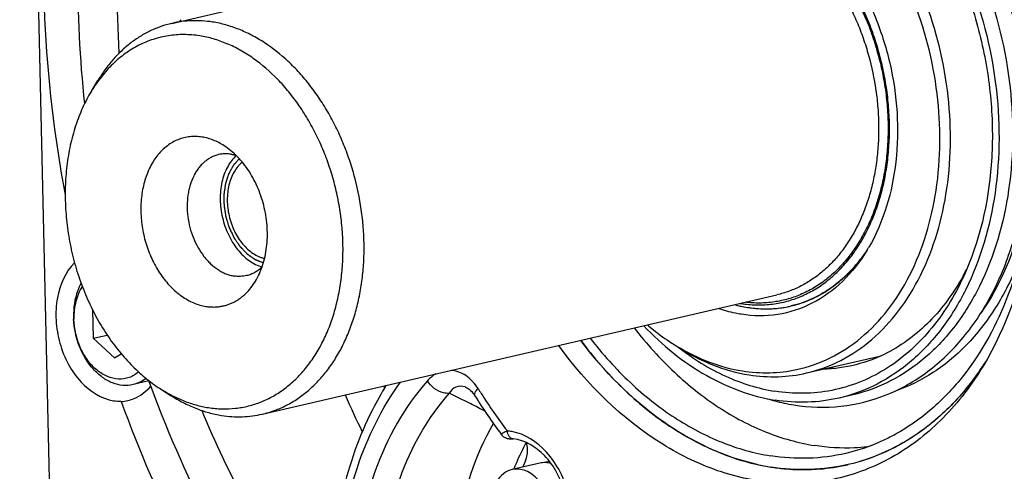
# Model space of a CAD drawing. Header units: millimetres. Extents: x -134 to 420, y 0 to 297.
# Tile 5 of 57: x 154 to 169, y 24 to 31. Entities that reach past the tile are written whole.
import ezdxf

# ---------------------------------------------------------------- set-up
doc = ezdxf.new("R2010")
doc.units = ezdxf.units.MM
doc.header["$LTSCALE"] = 23.1
doc.layers.add('COMPONENTS', color=7, linetype='CONTINUOUS')

msp = doc.modelspace()

# ---------------------------------------------------------------- linework, layer by layer
at = {"layer": 'COMPONENTS', "color": 7, "linetype": 'CONTINUOUS'}
for p, q in [((153.84737, 44.15601), (154.41842, 19.41036)), ((156.23845, 31.21994), (157.40743, 31.49077)), ((154.97346, 30.15482), (155.0743, 30.3214)), ((157.6604, 25.08251), (165.74717, 26.95609)), ((154.99257, 26.72015), (155.00286, 26.27388)), ((155.00286, 26.27388), (155.22221, 26.32469)), ((155.00286, 26.27388), (155.3386, 25.96697)), ((155.3386, 25.96697), (155.44181, 26.03154)), ((166.21423, 25.72858), (167.38748, 26.0004)), ((155.87722, 25.60325), (155.62848, 25.54562)), ((156.05589, 25.48281), (156.21972, 25.37755)), ((160.84982, 25.50883), (160.84972, 25.50887)), ((166.93866, 25.38446), (166.72451, 25.33484)), ((162.02024, 24.31263), (161.58531, 24.21187)), ((161.79571, 24.35016), (161.75214, 24.25516)), ((162.17065, 24.33824), (162.09766, 24.32133)), ((166.58513, 24.23868), (166.57563, 24.23742))]:
    msp.add_line(p, q, dxfattribs=at)
for points in [[(160.84972, 25.50887), (160.85741, 25.50581), (160.87469, 25.49743), (160.89307, 25.4863), (160.9122, 25.47228), (160.93158, 25.45545)], [(160.93158, 25.45545), (160.95089, 25.43591), (160.96974, 25.41386), (160.9877, 25.38976), (161.00054, 25.3704)], [(161.4189, 24.75966), (161.42876, 24.74773), (161.43936, 24.73723), (161.45055, 24.72813), (161.46224, 24.7203), (161.47416, 24.71379), (161.48571, 24.7087), (161.49679, 24.70479), (161.50735, 24.70187), (161.51679, 24.69985), (161.52478, 24.6985), (161.53185, 24.69754), (161.53864, 24.69677), (161.54515, 24.69613), (161.55144, 24.69558), (161.55812, 24.69504), (161.60195, 24.69182)]]:
    msp.add_lwpolyline(points, dxfattribs=at)
for centre, radius, start, end in [((161.54247, 28.73816), 5.75705, 153.830962, 154.149255), ((164.99942, 29.08331), 2.59095, 326.671823, 327.68579), ((164.80868, 29.08607), 2.75555, 328.80848, 329.757115), ((165.01991, 29.07), 2.56652, 326.318135, 327.039131), ((165.3788, 29.07454), 3.76451, 331.060402, 333.275474), ((165.59881, 28.72895), 1.99488, 254.997151, 260.974069), ((165.60594, 28.75713), 2.02394, 255.046889, 257.591773), ((165.47495, 28.67482), 1.87775, 260.625383, 261.021876), ((165.59148, 28.69073), 1.95598, 257.587432, 261.010493), ((165.57977, 28.46715), 1.73111, 279.292386, 283.043417), ((165.57983, 28.46676), 1.73071, 283.044732, 286.91071), ((165.58144, 28.62811), 1.89257, 261.014515, 264.522361), ((165.57668, 28.57882), 1.84304, 264.523348, 268.106896), ((165.57513, 28.53285), 1.79704, 268.108077, 271.771086), ((165.57604, 28.49891), 1.76309, 271.775393, 275.505988), ((165.57787, 28.47921), 1.74332, 275.508232, 279.289968), ((155.98375, 26.63819), 1.29035, 181.324155, 182.789768), ((165.93598, 29.06083), 3.40275, 237.280242, 238.924267), ((167.05628, 28.43537), 2.66351, 259.824274, 261.593648), ((165.22221, 28.33548), 4.51456, 325.304771, 326.40663), ((155.42671, 25.94241), 0.65794, 260.966021, 271.407226), ((155.40669, 25.90088), 0.62114, 273.353902, 283.069133), ((169.21932, 30.55163), 9.71563, 212.228091, 216.594652), ((166.52416, 28.38103), 3.19515, 253.101912, 255.354024), ((166.49413, 28.26407), 3.07439, 255.34432, 260.97785), ((166.0898, 27.52527), 3.15022, 298.385096, 299.02975), ((162.24338, 24.02435), 0.32221, 102.519192, 103.044042), ((162.11687, 23.95317), 0.36482, 77.616925, 81.011234), ((162.45158, 23.93443), 0.76947, 155.366004, 155.771211), ((166.19525, 27.68965), 3.48079, 257.425948, 261.00904), ((166.17659, 27.57372), 3.36337, 261.014327, 264.677902), ((166.1713, 27.52213), 3.31151, 264.686319, 265.262493), ((166.16785, 27.47595), 3.26521, 265.255871, 268.826771), ((166.16647, 27.4288), 3.21804, 268.834205, 269.518068), ((166.16645, 27.38546), 3.1747, 269.511809, 273.180319), ((166.16828, 27.34523), 3.13443, 273.187687, 273.70732), ((166.16968, 27.32584), 3.11499, 273.70467, 277.4881), ((166.17296, 27.30009), 3.08902, 277.66784, 281.53589), ((166.17472, 27.29082), 3.07959, 281.538216, 282.5265), ((166.17502, 27.28947), 3.07821, 282.526556, 283.043382)]:
    msp.add_arc(centre, radius, start, end, dxfattribs=at)
at = {"layer": 'COMPONENTS', "color": 9, "linetype": 'CONTINUOUS'}
for centre, radius, start, end in [((156.99048, 31.25423), 0.61538, 177.866283, 180.244374), ((173.80363, 31.9195), 16.21729, 203.765802, 206.027075), ((173.90436, 31.96638), 15.7204, 204.19424, 204.339666), ((156.26588, 16.06069), 10.30277, 63.045513, 65.153829), ((169.23615, 30.64809), 9.67904, 212.250017, 212.788485), ((168.95022, 30.45934), 9.33645, 212.764964, 217.174871), ((155.66129, 14.87021), 11.63797, 61.812418, 63.048989), ((161.45804, 24.10361), 0.71614, 79.982122, 85.760373), ((165.07253, 22.84912), 3.72199, 151.280074, 151.945329), ((165.25148, 22.75693), 3.92328, 151.986218, 157.19561), ((165.44851, 22.67114), 4.13815, 157.157973, 158.05413)]:
    msp.add_arc(centre, radius, start, end, dxfattribs=at)
at = {"layer": 'COMPONENTS', "color": 7, "linetype": 'CONTINUOUS'}
for points, knots in [([(162.55943, 42.30559), (162.02655, 42.25083), (160.96179, 42.00529), (159.48676, 41.24185), (158.18417, 40.11509), (157.09471, 38.6679), (156.24809, 36.94851), (155.45855, 34.3163), (155.32073, 32.18056), (155.40737, 30.75206)], [0, 0, 0, 0, 0.10751211, 0.21661892, 0.3301891, 0.45025837, 0.57780221, 0.7127713, 1, 1, 1, 1]), ([(154.58056, 35.85222), (154.45998, 35.27022), (154.09262, 32.84438), (154.22136, 30.35102), (154.56105, 28.5259)], [0, 0, 0, 0, 0.24251271, 1, 1, 1, 1]), ([(165.38377, 35.84354), (165.64917, 35.80161), (166.18666, 35.64797), (166.94554, 35.24019), (167.65441, 34.66522), (168.51937, 33.68321), (169.34047, 32.16218), (169.66713, 30.79886), (169.74069, 30.09869)], [0, 0, 0, 0, 0.10491471, 0.21607012, 0.33428586, 0.45939393, 0.72510026, 1, 1, 1, 1]), ([(155.17493, 35.55999), (155.07067, 35.11734), (154.72639, 33.27176), (154.7129, 31.36918), (154.86544, 29.95633)], [0, 0, 0, 0, 0.24243288, 1, 1, 1, 1]), ([(166.74169, 35.52422), (167.58992, 34.97922), (168.65157, 33.72451), (169.48856, 31.76659), (169.72482, 30.66323), (169.78729, 30.10342)], [0, 0, 0, 0, 0.47414791, 0.73509894, 1, 1, 1, 1]), ([(166.01201, 25.22771), (166.25644, 25.18909), (166.75459, 25.17359), (167.48143, 25.35434), (168.14257, 25.73013), (168.70901, 26.2799), (169.16169, 26.97719), (169.60588, 28.09072), (169.79372, 29.6863), (169.468, 31.61296), (168.76654, 33.09253), (167.98176, 34.06143), (167.32196, 34.63379), (166.60371, 35.04091), (166.08925, 35.19279), (165.83478, 35.233)], [0, 0, 0, 0, 0.05352936, 0.10633417, 0.16004616, 0.21610303, 0.27547821, 0.33855149, 0.47409381, 0.6166849, 0.75646109, 0.8226586, 0.88530789, 0.94427051, 1, 1, 1, 1]), ([(165.49524, 35.01159), (165.71623, 34.97668), (166.16363, 34.85003), (166.79673, 34.5151), (167.38991, 34.04305), (168.11741, 33.23615), (168.81795, 31.98108), (169.25474, 30.29534), (169.25917, 28.59058), (168.88286, 27.27535), (168.35971, 26.41747), (167.88733, 25.90785), (167.33874, 25.53334), (166.93084, 25.38265), (166.72457, 25.33486)], [0, 0, 0, 0, 0.05416395, 0.11147183, 0.17234617, 0.23672658, 0.3735305, 0.51550677, 0.6540741, 0.78180253, 0.84059464, 0.89600183, 0.94874127, 1, 1, 1, 1]), ([(165.70939, 35.06121), (165.93039, 35.02629), (166.37779, 34.89964), (167.01089, 34.56471), (167.60407, 34.09266), (168.33157, 33.28575), (169.03211, 32.03067), (169.4689, 30.34492), (169.47331, 28.64015), (169.09699, 27.32492), (168.57383, 26.46704), (168.10144, 25.95743), (167.55284, 25.58293), (167.14493, 25.43225), (166.93866, 25.38446)], [0, 0, 0, 0, 0.05416402, 0.11147199, 0.17234645, 0.236727, 0.3735312, 0.51550763, 0.65407491, 0.78180305, 0.84059496, 0.89600197, 0.94874128, 1, 1, 1, 1]), ([(166.21409, 25.72855), (166.39958, 25.77152), (166.7664, 25.90699), (167.25975, 26.24374), (167.68457, 26.70198), (168.15504, 27.47342), (168.49349, 28.65614), (168.48953, 30.18915), (168.09677, 31.70509), (167.4668, 32.83373), (166.8126, 33.55936), (166.27918, 33.98384), (165.70987, 34.28504), (165.30755, 34.39893), (165.10882, 34.43032)], [0, 0, 0, 0, 0.05125909, 0.10399804, 0.15940464, 0.21819624, 0.34592403, 0.4844917, 0.62646898, 0.76327404, 0.82765504, 0.88853003, 0.94583612, 1, 1, 1, 1]), ([(166.054, 25.78071), (166.23722, 25.81976), (166.60015, 25.94674), (167.08994, 26.27031), (167.51278, 26.71499), (167.98264, 27.46779), (168.32392, 28.6281), (168.32772, 30.13633), (167.94668, 31.63074), (167.32928, 32.74477), (166.68626, 33.46151), (166.16139, 33.88089), (165.60085, 34.17842), (165.20454, 34.29084), (165.0088, 34.32177)], [0, 0, 0, 0, 0.05125226, 0.10390016, 0.15916821, 0.2178114, 0.34531313, 0.48383895, 0.62594256, 0.76295689, 0.82744296, 0.88840848, 0.94578523, 1, 1, 1, 1]), ([(167.08983, 34.1222), (167.55431, 33.74303), (168.14957, 33.00678), (168.69386, 31.879), (168.9855, 30.93985), (169.13659, 29.96814), (169.14373, 28.71591), (168.93293, 27.79288), (168.68252, 27.24807)], [0, 0, 0, 0, 0.2397793, 0.36855813, 0.49999889, 0.6314398, 0.76021909, 1, 1, 1, 1]), ([(165.18192, 26.82008), (165.22109, 26.81389), (165.29946, 26.80404), (165.4172, 26.79701), (165.53421, 26.79781), (165.65019, 26.80644), (165.76487, 26.82288), (165.87797, 26.84709), (165.9892, 26.87901), (166.0983, 26.91857), (166.20501, 26.96566), (166.30905, 27.02017), (166.41019, 27.08198), (166.54163, 27.17445), (166.69764, 27.3081), (166.86806, 27.49368), (167.02137, 27.70368), (167.15612, 27.93604), (167.2711, 28.1885), (167.36524, 28.45865), (167.43766, 28.74389), (167.48772, 29.04152), (167.51493, 29.34868), (167.51905, 29.66244), (167.50006, 29.97981), (167.45813, 30.29776), (167.39367, 30.61324), (167.3073, 30.92324), (167.19984, 31.22479), (167.07231, 31.51501), (166.92594, 31.79114), (166.76211, 32.05051), (166.58233, 32.29069), (166.32781, 32.57763), (166.04514, 32.82334), (165.74018, 33.01612), (165.50872, 33.1299), (165.27325, 33.21394), (165.11298, 33.25001), (165.03324, 33.26261)], [0, 0, 0, 0, 0.01334929, 0.02656638, 0.03967672, 0.05270744, 0.06568691, 0.07864437, 0.09160939, 0.10461143, 0.11767935, 0.13084093, 0.1441225, 0.15754851, 0.18490789, 0.21308206, 0.24217772, 0.27225811, 0.30334445, 0.33541914, 0.36842982, 0.40229393, 0.43690337, 0.47212902, 0.50782533, 0.54383461, 0.57999137, 0.61612646, 0.6520713, 0.68766197, 0.72274348, 0.75717406, 0.79082952, 0.82360784, 0.88619453, 0.91601974, 0.94487229, 0.97282646, 1, 1, 1, 1]), ([(165.94394, 33.063), (166.33647, 32.80221), (166.84429, 32.24257), (167.30012, 31.35896), (167.54108, 30.60716), (167.65592, 29.82604), (167.63596, 28.83177), (167.42665, 28.10545), (167.1892, 27.69819)], [0, 0, 0, 0, 0.23735471, 0.36697059, 0.4999437, 0.63292523, 0.76256543, 1, 1, 1, 1]), ([(156.87814, 31.24044), (156.82432, 31.24894), (156.71654, 31.26098), (156.55478, 31.26365), (156.39495, 31.25081), (156.29012, 31.23191), (156.23845, 31.21994)], [0, 0, 0, 0, 0.25391689, 0.50451409, 0.75283564, 1, 1, 1, 1]), ([(156.23845, 31.21994), (156.18034, 31.20648), (156.06517, 31.17297), (155.89829, 31.10369), (155.73807, 31.01579), (155.58558, 30.90986), (155.44175, 30.78659), (155.30749, 30.64679), (155.18362, 30.49137), (155.10947, 30.37949), (155.0743, 30.3214)], [0, 0, 0, 0, 0.11847533, 0.23765074, 0.35819684, 0.48072807, 0.60578125, 0.73380031, 0.86512747, 1, 1, 1, 1]), ([(157.6604, 25.08251), (157.72591, 25.09769), (157.85566, 25.13644), (158.04258, 25.21868), (158.22066, 25.32443), (158.38843, 25.45278), (158.54454, 25.60265), (158.6878, 25.7728), (158.81708, 25.96184), (158.93139, 26.16824), (159.02985, 26.39036), (159.11171, 26.62642), (159.17633, 26.87456), (159.22323, 27.13281), (159.25203, 27.39912), (159.26251, 27.67138), (159.25461, 27.94745), (159.21956, 28.31841), (159.14835, 28.68677), (159.04254, 29.04576), (158.94651, 29.30798), (158.8346, 29.56099), (158.7077, 29.80282), (158.5668, 30.03154), (158.41302, 30.24532), (158.24753, 30.44251), (158.01655, 30.67763), (157.7645, 30.87821), (157.49605, 31.03572), (157.29311, 31.12919), (157.08732, 31.19889), (156.94766, 31.22945), (156.87814, 31.24044)], [0, 0, 0, 0, 0.02552729, 0.05124574, 0.07733632, 0.1039609, 0.13125543, 0.15932562, 0.18824507, 0.21805523, 0.24876682, 0.28036218, 0.31279802, 0.34600856, 0.37990863, 0.41439681, 0.44935847, 0.48466874, 0.55576551, 0.5913137, 0.62666646, 0.66169074, 0.69626038, 0.73025894, 0.76358276, 0.79614393, 0.82787344, 0.88861612, 0.91767216, 0.94587042, 0.97327943, 1, 1, 1, 1]), ([(156.6781, 31.02332), (156.63673, 31.02986), (156.55392, 31.03982), (156.42956, 31.0452), (156.3062, 31.04092), (156.18429, 31.02698), (156.06421, 31.00342), (155.94637, 30.97033), (155.83117, 30.92782), (155.71898, 30.87603), (155.61018, 30.81513), (155.50513, 30.74534), (155.40418, 30.66688), (155.27437, 30.55009), (155.12402, 30.383), (155.02117, 30.23363), (154.97346, 30.15482)], [0, 0, 0, 0, 0.06172536, 0.12275934, 0.183265, 0.24341671, 0.3033966, 0.3633906, 0.42358434, 0.48415899, 0.54528745, 0.6071308, 0.66983544, 0.7335308, 0.86424349, 1, 1, 1, 1]), ([(156.81284, 25.18462), (156.88345, 25.17346), (157.02513, 25.16018), (157.23719, 25.16863), (157.44459, 25.2056), (157.64517, 25.27074), (157.83693, 25.36336), (158.01795, 25.4825), (158.18649, 25.62689), (158.34095, 25.79509), (158.47989, 25.98541), (158.60201, 26.19598), (158.70622, 26.42479), (158.79153, 26.66961), (158.85717, 26.92813), (158.90253, 27.19786), (158.92719, 27.47623), (158.93093, 27.76058), (158.91372, 28.04821), (158.87572, 28.33635), (158.8173, 28.62227), (158.73902, 28.90321), (158.64163, 29.1765), (158.52606, 29.43952), (158.3934, 29.68977), (158.24493, 29.92483), (158.082, 30.1425), (157.85133, 30.40255), (157.59516, 30.62523), (157.31878, 30.79994), (157.10902, 30.90306), (156.89561, 30.97922), (156.75036, 31.01191), (156.6781, 31.02332)], [0, 0, 0, 0, 0.02655459, 0.05268311, 0.07860713, 0.10456135, 0.13077847, 0.1574745, 0.18483628, 0.21301292, 0.24211114, 0.27219418, 0.30328325, 0.33536075, 0.36837433, 0.40224142, 0.4368539, 0.47208264, 0.50778208, 0.54379453, 0.57995446, 0.61609274, 0.65204073, 0.68763453, 0.72271912, 0.75715272, 0.79081115, 0.82359235, 0.88618453, 0.91601237, 0.94486745, 0.97282407, 1, 1, 1, 1]), ([(154.97346, 30.15482), (154.92273, 30.07104), (154.8299, 29.89359), (154.71968, 29.60846), (154.63713, 29.30296), (154.58333, 28.98128), (154.55897, 28.64775), (154.56436, 28.30689), (154.59942, 27.9633), (154.66366, 27.62165), (154.75621, 27.28655), (154.87582, 26.96256), (155.02088, 26.65405), (155.18943, 26.36521), (155.37921, 26.09997), (155.5877, 25.8619), (155.81208, 25.65429), (155.97349, 25.53575), (156.05589, 25.48281)], [0, 0, 0, 0, 0.05626628, 0.11473303, 0.17529654, 0.2377546, 0.30182371, 0.36715625, 0.43335715, 0.5, 0.56664285, 0.63284374, 0.69817629, 0.7622454, 0.82470346, 0.88526697, 0.94373372, 1, 1, 1, 1]), ([(169.74069, 30.09869), (169.79966, 29.53731), (169.79885, 28.43309), (169.4302, 26.8866), (168.81536, 25.79038), (168.16943, 25.1284), (167.80653, 24.87519), (167.61848, 24.77083)], [0, 0, 0, 0, 0.28028611, 0.54292837, 0.78194661, 0.89321075, 1, 1, 1, 1]), ([(169.75496, 29.94659), (169.79062, 29.34868), (169.70797, 28.19529), (169.26231, 27.11438), (168.95409, 26.67045)], [0, 0, 0, 0, 0.52568723, 1, 1, 1, 1]), ([(156.71478, 29.43385), (156.68261, 29.43894), (156.61807, 29.44499), (156.52147, 29.44114), (156.42699, 29.4243), (156.33562, 29.39462), (156.24827, 29.35243), (156.1658, 29.29816), (156.08902, 29.23238), (156.01866, 29.15576), (155.95537, 29.06906), (155.89974, 28.97314), (155.85227, 28.86891), (155.81341, 28.75738), (155.78351, 28.63961), (155.76284, 28.51674), (155.75161, 28.38993), (155.74932, 28.21628), (155.7663, 28.04095), (155.80167, 27.86787), (155.84903, 27.69789), (155.91371, 27.53448), (155.99477, 27.38158), (156.06241, 27.27449), (156.13662, 27.17534), (156.24171, 27.05688), (156.3584, 26.95544), (156.48431, 26.87585), (156.57986, 26.82887), (156.67708, 26.79418), (156.74324, 26.77929), (156.77616, 26.77409)], [0, 0, 0, 0, 0.02655703, 0.05268796, 0.07861437, 0.10457097, 0.1307905, 0.15748898, 0.18485328, 0.21303252, 0.24213342, 0.27221922, 0.30331115, 0.3353916, 0.36840822, 0.40227843, 0.43689409, 0.47212607, 0.54379872, 0.57996198, 0.61610358, 0.68760579, 0.72269361, 0.75713038, 0.7907919, 0.82357612, 0.88617406, 0.91600464, 0.94486238, 0.97282157, 1, 1, 1, 1]), ([(157.0596, 29.29802), (157.03233, 29.31554), (156.97696, 29.34767), (156.89082, 29.38695), (156.8035, 29.41628), (156.74427, 29.4292), (156.71478, 29.43385)], [0, 0, 0, 0, 0.2606855, 0.51379552, 0.75993845, 1, 1, 1, 1]), ([(157.55269, 27.16972), (157.5758, 27.20789), (157.61809, 27.28872), (157.6683, 27.41861), (157.70591, 27.55778), (157.73041, 27.70432), (157.74151, 27.85626), (157.73905, 28.01153), (157.72308, 28.16805), (157.69382, 28.32369), (157.65166, 28.47634), (157.59717, 28.62393), (157.53109, 28.76447), (157.45431, 28.89604), (157.36786, 29.01688), (157.27288, 29.12532), (157.17067, 29.2199), (157.09714, 29.2739), (157.0596, 29.29802)], [0, 0, 0, 0, 0.05626628, 0.11473303, 0.17529654, 0.2377546, 0.30182371, 0.36715625, 0.43335715, 0.5, 0.56664285, 0.63284375, 0.69817629, 0.7622454, 0.82470346, 0.88526697, 0.94373372, 1, 1, 1, 1]), ([(156.9741, 29.15777), (156.95383, 29.15307), (156.91367, 29.14108), (156.85581, 29.11562), (156.80069, 29.08289), (156.74876, 29.04316), (156.70044, 28.99677), (156.6561, 28.94411), (156.61608, 28.88559), (156.56823, 28.79919), (156.53119, 28.70407), (156.50489, 28.60309), (156.48535, 28.4955), (156.47537, 28.35529), (156.48609, 28.18418), (156.51902, 28.01384), (156.57313, 27.84959), (156.64675, 27.69653), (156.72334, 27.58097), (156.79237, 27.49872), (156.86387, 27.42594), (156.94188, 27.36386), (157.02497, 27.31511), (157.08779, 27.28618), (157.15149, 27.2646), (157.19471, 27.25514), (157.21623, 27.25174)], [0, 0, 0, 0, 0.02553374, 0.05125868, 0.07735586, 0.10398716, 0.13128858, 0.15936586, 0.18829262, 0.21811031, 0.28037854, 0.31282258, 0.34604151, 0.4144059, 0.48465765, 0.55577238, 0.62665433, 0.69622679, 0.76352304, 0.79609244, 0.82782996, 0.88858798, 0.91765137, 0.94585675, 0.97327268, 1, 1, 1, 1]), ([(157.1721, 29.16411), (157.15544, 29.16674), (157.12209, 29.17047), (157.07202, 29.1713), (157.02255, 29.16732), (156.9901, 29.16147), (156.9741, 29.15777)], [0, 0, 0, 0, 0.25391688, 0.50451409, 0.75283564, 1, 1, 1, 1]), ([(157.24986, 29.14495), (157.22261, 29.11939), (157.17151, 29.06171), (157.10859, 28.96157), (157.05881, 28.84797), (157.02317, 28.72339), (157.00237, 28.59045), (156.99681, 28.45199), (157.00659, 28.31092), (157.0315, 28.17024), (157.07099, 28.03294), (157.12425, 27.90195), (157.19013, 27.78003), (157.26727, 27.66979), (157.35406, 27.57357), (157.44873, 27.49344), (157.54928, 27.43117), (157.62054, 27.40184), (157.65625, 27.39086)], [0, 0, 0, 0, 0.05384258, 0.11039, 0.16979863, 0.23197452, 0.29661249, 0.36324008, 0.43126145, 0.49999976, 0.56873809, 0.63675949, 0.70338713, 0.76802516, 0.83020112, 0.88960984, 0.94615735, 1, 1, 1, 1]), ([(157.1721, 29.16411), (157.17845, 29.16311), (157.20404, 29.15861), (157.22931, 29.15235), (157.24803, 29.14674)], [0, 0, 0, 0, 0.24746328, 1, 1, 1, 1]), ([(157.34551, 29.04064), (157.33311, 29.03042), (157.309, 29.00847), (157.264, 28.95914), (157.21443, 28.88757), (157.16761, 28.78989), (157.13365, 28.68157), (157.11326, 28.56514), (157.10689, 28.44328), (157.11465, 28.31878), (157.13635, 28.19453), (157.1715, 28.07339), (157.21928, 27.95817), (157.2786, 27.85152), (157.3481, 27.75592), (157.42624, 27.67358), (157.51125, 27.60644), (157.58724, 27.56396), (157.64936, 27.53945), (157.68065, 27.53034), (157.69629, 27.52661)], [0, 0, 0, 0, 0.02641444, 0.05345365, 0.10958386, 0.1687036, 0.23077269, 0.29549862, 0.36238847, 0.43080154, 0.50000017, 0.5691988, 0.63761184, 0.70450166, 0.76922754, 0.83129657, 0.89041625, 0.9465464, 0.97358559, 1, 1, 1, 1]), ([(169.82074, 28.65423), (169.80305, 28.3941), (169.68689, 27.4169), (169.36141, 26.45522), (168.9865, 25.83589)], [0, 0, 0, 0, 0.26478467, 1, 1, 1, 1]), ([(167.16589, 27.65897), (167.05734, 27.47967), (166.80589, 27.15487), (166.31903, 26.79866), (165.76215, 26.61651), (165.37464, 26.62038), (165.18584, 26.65021)], [0, 0, 0, 0, 0.26678559, 0.51612245, 0.75670314, 1, 1, 1, 1]), ([(167.16425, 27.65975), (167.02097, 27.44187), (166.75614, 27.14891), (166.32067, 26.88848), (166.08808, 26.80796), (165.97046, 26.78071)], [0, 0, 0, 0, 0.5166571, 0.76079089, 1, 1, 1, 1]), ([(166.08326, 26.81089), (166.13587, 26.82688), (166.24002, 26.86404), (166.39102, 26.93454), (166.5365, 27.01959), (166.67576, 27.11879), (166.80816, 27.23166), (166.93309, 27.35766), (167.04997, 27.49618), (167.12136, 27.59531), (167.15558, 27.64666)], [0, 0, 0, 0, 0.1189741, 0.23882652, 0.3600392, 0.48305343, 0.60825887, 0.73598569, 0.86649966, 1, 1, 1, 1]), ([(154.70938, 27.45962), (154.56398, 27.31524), (154.42771, 26.99525), (154.40608, 26.55173), (154.46597, 26.19446), (154.601, 25.86174), (154.84639, 25.50832), (155.13008, 25.32317), (155.3234, 25.29263)], [0, 0, 0, 0, 0.2345836, 0.36884516, 0.50785998, 0.64548974, 0.77593657, 1, 1, 1, 1]), ([(157.65541, 27.38846), (157.63798, 27.37233), (157.6016, 27.34244), (157.5424, 27.30519), (157.47987, 27.27647), (157.43626, 27.26319), (157.41423, 27.25809)], [0, 0, 0, 0, 0.2570953, 0.50823704, 0.75519756, 1, 1, 1, 1]), ([(169.56018, 27.51514), (169.46464, 27.26557), (169.23831, 26.79571), (168.78164, 26.18776), (168.23213, 25.72018), (167.81016, 25.5126), (167.59464, 25.43988)], [0, 0, 0, 0, 0.27200563, 0.52741725, 0.76848422, 1, 1, 1, 1]), ([(157.41423, 27.25809), (157.39824, 27.25438), (157.36579, 27.24853), (157.31632, 27.24456), (157.26625, 27.24538), (157.23289, 27.24911), (157.21623, 27.25174)], [0, 0, 0, 0, 0.24716436, 0.49548591, 0.74608312, 1, 1, 1, 1]), ([(168.68252, 27.24807), (168.54131, 26.94084), (168.19775, 26.37883), (167.47776, 25.74122), (166.61841, 25.40065), (166.01009, 25.39566), (165.71607, 25.44211)], [0, 0, 0, 0, 0.27200642, 0.52249029, 0.76054309, 1, 1, 1, 1]), ([(168.67324, 27.25294), (168.52947, 26.99301), (168.19019, 26.52194), (167.72401, 26.17013), (167.47868, 26.04439)], [0, 0, 0, 0, 0.51865016, 1, 1, 1, 1]), ([(154.81183, 27.13912), (154.79113, 27.10153), (154.71598, 26.93467), (154.69052, 26.74787), (154.69374, 26.60837)], [0, 0, 0, 0, 0.23520336, 1, 1, 1, 1]), ([(154.83135, 27.08694), (154.78473, 27.01615), (154.71558, 26.84809), (154.69797, 26.66874), (154.70012, 26.57557)], [0, 0, 0, 0, 0.47628993, 1, 1, 1, 1]), ([(156.77616, 26.77409), (156.79501, 26.77111), (156.83273, 26.76657), (156.88938, 26.76412), (156.94557, 26.76607), (157.00111, 26.77242), (157.05581, 26.78315), (157.10949, 26.79823), (157.16197, 26.81759), (157.21308, 26.84118), (157.26264, 26.86892), (157.31049, 26.90072), (157.35648, 26.93646), (157.41561, 26.98966), (157.4841, 27.06578), (157.53096, 27.13382), (157.55269, 27.16972)], [0, 0, 0, 0, 0.06172536, 0.12275934, 0.183265, 0.24341671, 0.3033966, 0.3633906, 0.42358434, 0.48415899, 0.54528745, 0.6071308, 0.66983544, 0.7335308, 0.86424349, 1, 1, 1, 1]), ([(165.28585, 26.75877), (165.34345, 26.74967), (165.4588, 26.73679), (165.63192, 26.73393), (165.80297, 26.74767), (165.91517, 26.7679), (165.97047, 26.78071)], [0, 0, 0, 0, 0.25391689, 0.50451409, 0.75283564, 1, 1, 1, 1]), ([(165.18584, 26.65021), (165.15551, 26.65501), (165.0329, 26.67733), (164.91239, 26.71098), (164.82374, 26.74193)], [0, 0, 0, 0, 0.24639032, 1, 1, 1, 1]), ([(155.62848, 25.54562), (155.57674, 25.53363), (155.46619, 25.52632), (155.30067, 25.56715), (155.14241, 25.65568), (154.946, 25.83478), (154.76368, 26.14372), (154.70205, 26.4291), (154.69492, 26.57539)], [0, 0, 0, 0, 0.10233278, 0.20930801, 0.32415547, 0.44807384, 0.71782098, 1, 1, 1, 1]), ([(155.71645, 25.74471), (155.67281, 25.70731), (155.57255, 25.64718), (155.39726, 25.62158), (155.21883, 25.66451), (155.05223, 25.76876), (154.90796, 25.92462), (154.7566, 26.18701), (154.7037, 26.42012), (154.70012, 26.57557)], [0, 0, 0, 0, 0.10672792, 0.21129192, 0.32086719, 0.44040971, 0.57119772, 0.71124463, 1, 1, 1, 1]), ([(163.65422, 26.47082), (163.94446, 26.16633), (164.57416, 25.65117), (165.34319, 25.36205), (165.71929, 25.30263)], [0, 0, 0, 0, 0.52488159, 1, 1, 1, 1]), ([(163.71122, 26.4836), (163.74228, 26.45737), (163.86608, 26.35603), (163.9963, 26.2625), (164.09669, 26.19801)], [0, 0, 0, 0, 0.25415516, 1, 1, 1, 1]), ([(163.50544, 26.43631), (163.69768, 26.18847), (164.10757, 25.7325), (164.80632, 25.17511), (165.5526, 24.77948), (166.0801, 24.62998), (166.34065, 24.58881)], [0, 0, 0, 0, 0.2720095, 0.5291831, 0.77125211, 1, 1, 1, 1]), ([(168.9865, 25.83589), (168.80929, 25.54314), (168.40403, 25.009), (167.63315, 24.39815), (166.75191, 24.03833), (165.80541, 23.95185), (164.84308, 24.14054), (163.5602, 24.75613), (162.76113, 25.55354), (162.31871, 26.16073)], [0, 0, 0, 0, 0.12712011, 0.24643514, 0.36115567, 0.47569146, 0.59450381, 0.72092832, 1, 1, 1, 1]), ([(162.66337, 26.24148), (162.86361, 25.97462), (163.29225, 25.48335), (164.0277, 24.88214), (164.81627, 24.45566), (165.37529, 24.29523), (165.65128, 24.25163)], [0, 0, 0, 0, 0.27248421, 0.5298886, 0.77179955, 1, 1, 1, 1]), ([(165.43748, 24.29234), (164.90932, 24.41003), (163.84346, 24.92144), (163.0279, 25.75586), (162.66393, 26.24079)], [0, 0, 0, 0, 0.47158369, 1, 1, 1, 1]), ([(162.81199, 26.27565), (163.00424, 26.02781), (163.41413, 25.57184), (164.11287, 25.01445), (164.85916, 24.61882), (165.38666, 24.46932), (165.6472, 24.42815)], [0, 0, 0, 0, 0.2720095, 0.5291831, 0.77125211, 1, 1, 1, 1]), ([(164.17868, 26.14533), (164.3549, 26.03214), (164.71854, 25.84183), (165.11457, 25.73053), (165.31029, 25.69961)], [0, 0, 0, 0, 0.51386133, 1, 1, 1, 1]), ([(164.17958, 26.14642), (164.34085, 26.04924), (164.67223, 25.88571), (165.02955, 25.78885), (165.20636, 25.76092)], [0, 0, 0, 0, 0.51263867, 1, 1, 1, 1]), ([(164.20282, 26.12978), (164.43115, 25.95226), (164.90972, 25.65386), (165.45011, 25.48413), (165.71607, 25.44211)], [0, 0, 0, 0, 0.51786903, 1, 1, 1, 1]), ([(167.47868, 26.04439), (167.32308, 25.96464), (166.99362, 25.83899), (166.64419, 25.79151), (166.46982, 25.78724)], [0, 0, 0, 0, 0.50060163, 1, 1, 1, 1]), ([(169.02706, 25.90559), (168.88682, 25.68615), (168.57648, 25.28017), (168.1929, 24.94111), (167.99084, 24.79823)], [0, 0, 0, 0, 0.51275063, 1, 1, 1, 1]), ([(165.20636, 25.76092), (165.3478, 25.73857), (165.63264, 25.71852), (165.91645, 25.7514), (166.054, 25.78071)], [0, 0, 0, 0, 0.5045109, 1, 1, 1, 1]), ([(165.31029, 25.69961), (165.46121, 25.67577), (165.76539, 25.65557), (166.06792, 25.69469), (166.21409, 25.72855)], [0, 0, 0, 0, 0.50454405, 1, 1, 1, 1]), ([(168.93405, 25.76574), (168.68084, 25.40003), (168.07917, 24.75801), (167.2748, 24.38452), (166.86974, 24.29068)], [0, 0, 0, 0, 0.5168625, 1, 1, 1, 1]), ([(155.83271, 25.64451), (155.8024, 25.62079), (155.73751, 25.57981), (155.66511, 25.55411), (155.62848, 25.54562)], [0, 0, 0, 0, 0.50585892, 1, 1, 1, 1]), ([(155.8725, 25.61111), (156.4071, 24.13715), (157.79361, 21.42747), (159.91652, 19.21269), (161.08956, 18.38277)], [0, 0, 0, 0, 0.52179343, 1, 1, 1, 1]), ([(159.60832, 25.5349), (159.53012, 25.41017), (159.22998, 24.87806), (159.02539, 24.29437), (158.91941, 23.84352)], [0, 0, 0, 0, 0.24119214, 1, 1, 1, 1]), ([(155.54714, 25.29583), (155.58117, 25.30374), (155.7181, 25.34787), (155.83702, 25.44028), (155.90735, 25.52276)], [0, 0, 0, 0, 0.24373041, 1, 1, 1, 1]), ([(156.05589, 25.48281), (156.11577, 25.44433), (156.23731, 25.37382), (156.4264, 25.28759), (156.61808, 25.22319), (156.7481, 25.19485), (156.81284, 25.18462)], [0, 0, 0, 0, 0.2606855, 0.51379552, 0.75993845, 1, 1, 1, 1]), ([(156.21972, 25.37755), (156.28308, 25.33684), (156.4117, 25.26222), (156.61179, 25.17097), (156.81462, 25.10282), (156.95221, 25.07283), (157.02071, 25.06201)], [0, 0, 0, 0, 0.2606855, 0.51379552, 0.75993845, 1, 1, 1, 1]), ([(155.44303, 25.2808), (155.72245, 24.50868), (156.95083, 21.65925), (158.90092, 19.07685), (160.69385, 17.66128)], [0, 0, 0, 0, 0.2644094, 1, 1, 1, 1]), ([(166.72457, 25.33486), (166.56199, 25.29719), (166.2255, 25.25365), (165.88716, 25.27611), (165.71929, 25.30263)], [0, 0, 0, 0, 0.49545766, 1, 1, 1, 1]), ([(156.70785, 25.13816), (157.11944, 24.14999), (158.10296, 22.30073), (160.05304, 19.98048), (162.3293, 18.32169), (164.04255, 17.72475), (164.88226, 17.59209)], [0, 0, 0, 0, 0.27759497, 0.53896686, 0.77954471, 1, 1, 1, 1]), ([(157.02071, 25.06201), (157.07453, 25.0535), (157.18231, 25.04147), (157.34407, 25.03879), (157.50389, 25.05164), (157.60873, 25.07054), (157.6604, 25.08251)], [0, 0, 0, 0, 0.25391689, 0.50451409, 0.75283564, 1, 1, 1, 1]), ([(167.99084, 24.79823), (167.82102, 24.67814), (167.46179, 24.47038), (167.06862, 24.33675), (166.8697, 24.29067)], [0, 0, 0, 0, 0.50461724, 1, 1, 1, 1]), ([(162.43169, 23.80658), (162.39995, 23.92615), (162.31109, 24.15186), (162.06983, 24.49969), (161.7865, 24.67823), (161.60194, 24.69182)], [0, 0, 0, 0, 0.29165862, 0.56370701, 1, 1, 1, 1]), ([(161.79571, 24.35016), (161.80524, 24.37095), (161.83635, 24.46356), (161.83089, 24.56762), (161.80728, 24.63825)], [0, 0, 0, 0, 0.23490578, 1, 1, 1, 1]), ([(167.5874, 24.7538), (167.52731, 24.72133), (167.28496, 24.60035), (167.0264, 24.51174), (166.82912, 24.46603)], [0, 0, 0, 0, 0.25219076, 1, 1, 1, 1]), ([(166.82912, 24.46603), (166.63797, 24.42175), (166.24235, 24.37056), (165.84456, 24.39697), (165.6472, 24.42815)], [0, 0, 0, 0, 0.49545948, 1, 1, 1, 1]), ([(167.16981, 24.56693), (167.10167, 24.55953), (166.82538, 24.53898), (166.5465, 24.55629), (166.34065, 24.58881)], [0, 0, 0, 0, 0.24748888, 1, 1, 1, 1]), ([(162.1958, 24.30857), (162.16699, 24.31627), (162.10805, 24.32516), (162.04865, 24.31921), (162.02024, 24.31263)], [0, 0, 0, 0, 0.50569277, 1, 1, 1, 1]), ([(161.58531, 24.21187), (161.53717, 24.20071), (161.44133, 24.1531), (161.33557, 24.02467), (161.27191, 23.8554), (161.26041, 23.72968), (161.26191, 23.66465)], [0, 0, 0, 0, 0.21699738, 0.45234532, 0.71436831, 1, 1, 1, 1]), ([(162.19649, 23.51699), (162.19424, 23.61445), (162.15699, 23.80582), (162.03864, 24.01413), (161.90897, 24.13582), (161.80387, 24.19628), (161.69358, 24.2245), (161.61979, 24.21985), (161.58531, 24.21187)], [0, 0, 0, 0, 0.28135695, 0.55163346, 0.67588903, 0.79091577, 0.89785655, 1, 1, 1, 1]), ([(166.8697, 24.29067), (166.67265, 24.24502), (166.2648, 24.19226), (165.85473, 24.21948), (165.65128, 24.25163)], [0, 0, 0, 0, 0.4954603, 1, 1, 1, 1])]:
    msp.add_open_spline(points, degree=3, knots=knots, dxfattribs=at)
at = {"layer": 'COMPONENTS', "color": 9, "linetype": 'CONTINUOUS'}
for points, knots in [([(164.96491, 33.11402), (165.03444, 33.10303), (165.17409, 33.07247), (165.37988, 33.00277), (165.58282, 32.9093), (165.85127, 32.75179), (166.10332, 32.55121), (166.3343, 32.31609), (166.49979, 32.1189), (166.65357, 31.90512), (166.79447, 31.6764), (166.92137, 31.43457), (167.03328, 31.18156), (167.12931, 30.91934), (167.23512, 30.56035), (167.30633, 30.19199), (167.34138, 29.82103), (167.34929, 29.54496), (167.3388, 29.2727), (167.31, 29.00639), (167.26311, 28.74814), (167.19848, 28.5), (167.11662, 28.26394), (167.01816, 28.04182), (166.90385, 27.83542), (166.77457, 27.64638), (166.63132, 27.47623), (166.4752, 27.32636), (166.30744, 27.19801), (166.12935, 27.09226), (165.94243, 27.01002), (165.81268, 26.97127), (165.74717, 26.95609)], [0, 0, 0, 0, 0.02672057, 0.05412958, 0.08232784, 0.11138388, 0.17212656, 0.20385607, 0.23641724, 0.26974106, 0.30373962, 0.33830926, 0.37333354, 0.4086863, 0.44423449, 0.51533126, 0.55064153, 0.58560319, 0.62009137, 0.65399144, 0.68720198, 0.71963782, 0.75123318, 0.78194477, 0.81175493, 0.84067438, 0.86874457, 0.8960391, 0.92266368, 0.94875426, 0.97447271, 1, 1, 1, 1]), ([(165.03392, 33.23353), (165.11224, 33.22116), (165.26965, 33.18582), (165.501, 33.10367), (165.72848, 32.99253), (166.02832, 32.80432), (166.3066, 32.56443), (166.55763, 32.28419), (166.7352, 32.04956), (166.89735, 31.79607), (167.04263, 31.52608), (167.16965, 31.24212), (167.27724, 30.94687), (167.36438, 30.64309), (167.43026, 30.33365), (167.47427, 30.02145), (167.49598, 29.70942), (167.49518, 29.4005), (167.47188, 29.09757), (167.42629, 28.8035), (167.35882, 28.52103), (167.27008, 28.25282), (167.16088, 28.00139), (167.0322, 27.7691), (166.88521, 27.55816), (166.72126, 27.3706), (166.57069, 27.23437), (166.44354, 27.1393), (166.34559, 27.07531), (166.24471, 27.01835), (166.14112, 26.96856), (166.03506, 26.92605), (165.92681, 26.89093), (165.81661, 26.86329), (165.70472, 26.84319), (165.59143, 26.83067), (165.47699, 26.82578), (165.36168, 26.82851), (165.2848, 26.83538), (165.24634, 26.84005)], [0, 0, 0, 0, 0.02713623, 0.05504415, 0.08383991, 0.11359731, 0.17601989, 0.2087049, 0.2422637, 0.27659771, 0.31158649, 0.34709216, 0.3829636, 0.41904063, 0.45515806, 0.49114974, 0.52685255, 0.56211047, 0.59677865, 0.63072764, 0.66384771, 0.69605326, 0.72728728, 0.75752579, 0.7867819, 0.81510905, 0.84260286, 0.85608525, 0.86941416, 0.88261267, 0.89570579, 0.90872013, 0.92168357, 0.93462478, 0.94757278, 0.9605565, 0.97360429, 0.98674349, 1, 1, 1, 1]), ([(161.05032, 25.48321), (161.00009, 25.56282), (160.88015, 25.69827), (160.70759, 25.7643), (160.62657, 25.76975)], [0, 0, 0, 0, 0.5368589, 1, 1, 1, 1]), ([(159.0075, 23.72762), (159.04846, 23.90188), (159.2324, 24.55668), (159.53699, 25.18164), (159.83327, 25.58607)], [0, 0, 0, 0, 0.26311551, 1, 1, 1, 1]), ([(160.25443, 25.60467), (159.89151, 25.19761), (159.31815, 24.15682), (159.11888, 23.00045), (159.09402, 22.39084)], [0, 0, 0, 0, 0.47197513, 1, 1, 1, 1]), ([(160.59494, 25.40982), (160.56579, 25.40629), (160.42962, 25.42153), (160.31154, 25.5166), (160.25443, 25.60467)], [0, 0, 0, 0, 0.21859819, 1, 1, 1, 1]), ([(160.59494, 25.40982), (160.2522, 25.0254), (159.71072, 24.04248), (159.52253, 22.95041), (159.49905, 22.3747)], [0, 0, 0, 0, 0.47197512, 1, 1, 1, 1]), ([(160.84972, 25.50887), (160.80403, 25.52585), (160.69457, 25.52658), (160.62111, 25.45085), (160.59494, 25.40982)], [0, 0, 0, 0, 0.50043014, 1, 1, 1, 1]), ([(161.00054, 25.3704), (160.99232, 25.38347), (161.0043, 25.43269), (161.03184, 25.46323), (161.05032, 25.48321)], [0, 0, 0, 0, 0.3620021, 1, 1, 1, 1]), ([(160.66692, 22.66649), (160.67783, 22.87453), (160.75819, 23.65813), (161.00365, 24.4318), (161.29185, 24.93491)], [0, 0, 0, 0, 0.26433422, 1, 1, 1, 1]), ([(161.51099, 24.81779), (161.48595, 24.80812), (161.46259, 24.79909), (161.41282, 24.76784), (161.4189, 24.75966)], [0, 0, 0, 0, 0.72481891, 1, 1, 1, 1]), ([(161.60194, 24.69182), (161.57783, 24.6936), (161.52685, 24.73078), (161.51313, 24.787), (161.51099, 24.81779)], [0, 0, 0, 0, 0.4392047, 1, 1, 1, 1]), ([(162.47418, 23.82343), (162.4099, 24.06453), (162.20293, 24.49268), (161.78983, 24.77231), (161.58262, 24.80883)], [0, 0, 0, 0, 0.54252276, 1, 1, 1, 1]), ([(162.19782, 24.30588), (162.16871, 24.31448), (162.10917, 24.32481), (162.04887, 24.31926), (162.02024, 24.31263)], [0, 0, 0, 0, 0.50817675, 1, 1, 1, 1])]:
    msp.add_open_spline(points, degree=3, knots=knots, dxfattribs=at)
at = {"layer": 'COMPONENTS', "color": 2, "linetype": 'CONTINUOUS'}
msp.add_open_spline([(157.29888, 29.09423), (157.29306, 29.08771), (157.28141, 29.07468), (157.26685, 29.05839), (157.2552, 29.04536), (157.24647, 29.03558), (157.23773, 29.02581), (157.22899, 29.01604), (157.22171, 29.00789), (157.21662, 29.00219), (157.2137, 28.99893), (157.21152, 28.99649), (157.2097, 28.99445), (157.20824, 28.99282), (157.20733, 28.9918), (157.2066, 28.99099), (157.20616, 28.99047), (157.20578, 28.99008), (157.20548, 28.9896), (157.20499, 28.98869), (157.20427, 28.98743), (157.20313, 28.98539), (157.2017, 28.98284), (157.19941, 28.97877), (157.19655, 28.97367), (157.19313, 28.96756), (157.18856, 28.95942), (157.18284, 28.94923), (157.17599, 28.93701), (157.16913, 28.92479), (157.16228, 28.91257), (157.15542, 28.90034), (157.14971, 28.89016), (157.14514, 28.88201), (157.14171, 28.8759), (157.13886, 28.87081), (157.13657, 28.86674), (157.13514, 28.86419), (157.134, 28.86215), (157.13329, 28.86087), (157.13278, 28.85999), (157.13251, 28.85947), (157.13233, 28.85885), (157.13207, 28.8581), (157.13148, 28.85629), (157.13059, 28.85359), (157.1294, 28.84997), (157.1282, 28.84636), (157.12662, 28.84154), (157.12384, 28.83311), (157.11986, 28.82107), (157.1151, 28.80662), (157.11033, 28.79217), (157.10557, 28.77772), (157.1008, 28.76327), (157.09683, 28.75123), (157.09365, 28.7416), (157.09127, 28.73438), (157.08889, 28.72715), (157.0869, 28.72113), (157.08531, 28.71631), (157.08432, 28.7133), (157.08353, 28.71089), (157.08293, 28.70909), (157.08244, 28.70758), (157.08208, 28.70653), (157.08189, 28.70592), (157.08172, 28.70549), (157.08167, 28.70499), (157.08157, 28.70434), (157.0814, 28.7032), (157.08116, 28.70157), (157.08087, 28.69962), (157.08048, 28.69702), (157.08, 28.69377), (157.07922, 28.68856), (157.07825, 28.68206), (157.07709, 28.67425), (157.07593, 28.66645), (157.07438, 28.65604), (157.07244, 28.64303), (157.07012, 28.62742), (157.06779, 28.61181), (157.06547, 28.5962), (157.06315, 28.58059), (157.06121, 28.56758), (157.05985, 28.55847), (157.05908, 28.55327), (157.0585, 28.54937), (157.05792, 28.54546), (157.05748, 28.54253), (157.05719, 28.54059), (157.05708, 28.53977), (157.05696, 28.53913), (157.05694, 28.53844), (157.05697, 28.53722), (157.05697, 28.53548), (157.057, 28.5327), (157.05702, 28.52923), (157.05707, 28.52367), (157.05712, 28.51672), (157.05719, 28.50838), (157.05728, 28.49726), (157.05738, 28.48336), (157.05752, 28.46668), (157.05769, 28.44444), (157.05786, 28.4222), (157.05802, 28.40273), (157.05811, 28.39161), (157.05817, 28.38327), (157.05823, 28.37632), (157.05827, 28.37076), (157.0583, 28.36729), (157.05832, 28.36451), (157.05834, 28.36277), (157.05833, 28.36155), (157.05836, 28.36086), (157.05849, 28.36017), (157.05861, 28.35931), (157.05894, 28.35725), (157.05942, 28.35415), (157.06006, 28.35002), (157.06071, 28.34589), (157.06157, 28.34039), (157.06307, 28.33075), (157.06522, 28.31698), (157.06779, 28.30047), (157.07037, 28.28395), (157.07295, 28.26743), (157.07552, 28.25091), (157.07767, 28.23715), (157.07939, 28.22613), (157.08068, 28.21787), (157.08196, 28.20962), (157.08304, 28.20273), (157.0839, 28.19723), (157.08443, 28.19379), (157.08486, 28.19103), (157.08519, 28.18897), (157.08545, 28.18725), (157.08568, 28.18587), (157.08578, 28.18483), (157.08615, 28.18382), (157.08655, 28.18247), (157.08708, 28.18077), (157.08771, 28.17874), (157.08854, 28.17603), (157.08958, 28.17264), (157.09125, 28.16722), (157.09334, 28.16045), (157.09584, 28.15232), (157.09835, 28.14419), (157.10168, 28.13335), (157.10586, 28.1198), (157.11086, 28.10354), (157.11587, 28.08728), (157.12088, 28.07102), (157.12588, 28.05476), (157.13006, 28.04122), (157.13298, 28.03173), (157.13464, 28.02631), (157.1359, 28.02225), (157.13715, 28.01818), (157.13809, 28.01513), (157.13871, 28.0131), (157.13898, 28.01226), (157.13917, 28.01157), (157.13945, 28.01094), (157.13998, 28.00987), (157.14071, 28.00832), (157.14189, 28.00586), (157.14336, 28.00277), (157.14571, 27.99784), (157.14866, 27.99167), (157.15219, 27.98427), (157.1569, 27.97441), (157.16515, 27.95714), (157.17693, 27.93248), (157.18871, 27.90781), (157.19695, 27.89054), (157.20166, 27.88068), (157.2052, 27.87328), (157.20814, 27.86711), (157.2105, 27.86218), (157.21197, 27.8591), (157.21315, 27.85663), (157.21389, 27.85509), (157.2144, 27.854), (157.2147, 27.8534), (157.21509, 27.85287), (157.21555, 27.85218), (157.21667, 27.85056), (157.21834, 27.84811), (157.22057, 27.84485), (157.22279, 27.84159), (157.22577, 27.83724), (157.23097, 27.82963), (157.2384, 27.81876), (157.24731, 27.80572), (157.25623, 27.79268), (157.26514, 27.77964), (157.27406, 27.76659), (157.28149, 27.75572), (157.28743, 27.74703), (157.29189, 27.74051), (157.29635, 27.73399), (157.30006, 27.72855), (157.30304, 27.7242), (157.30489, 27.72149), (157.30638, 27.71931), (157.30749, 27.71768), (157.30842, 27.71633), (157.30907, 27.71537), (157.30945, 27.71483), (157.30971, 27.7144), (157.31006, 27.71408), (157.31049, 27.71362), (157.31127, 27.71283), (157.31237, 27.71169), (157.3137, 27.71032), (157.31547, 27.7085), (157.31768, 27.70622), (157.32121, 27.70257), (157.32563, 27.69801), (157.33093, 27.69255), (157.33624, 27.68708), (157.34331, 27.67979), (157.35215, 27.67067), (157.36275, 27.65973), (157.37336, 27.6488), (157.38396, 27.63786), (157.39457, 27.62692), (157.40341, 27.61781), (157.40959, 27.61143), (157.41313, 27.60778), (157.41578, 27.60505), (157.41843, 27.60231), (157.42042, 27.60026), (157.42175, 27.59889), (157.4223, 27.59833), (157.42274, 27.59785), (157.42321, 27.59749), (157.42405, 27.59692), (157.42525, 27.59608), (157.42717, 27.59475), (157.42957, 27.59307), (157.4334, 27.5904), (157.4382, 27.58705), (157.44396, 27.58304), (157.45163, 27.57769), (157.46123, 27.571), (157.47274, 27.56298), (157.48425, 27.55495), (157.49577, 27.54693), (157.50728, 27.53891), (157.51687, 27.53222), (157.52455, 27.52687), (157.5303, 27.52286), (157.5351, 27.51951), (157.53894, 27.51684), (157.54134, 27.51517), (157.54326, 27.51383), (157.54446, 27.513), (157.54529, 27.5124), (157.54578, 27.51209), (157.5463, 27.5119), (157.54695, 27.51162), (157.5485, 27.511), (157.55082, 27.51004), (157.55392, 27.50877), (157.55702, 27.5075), (157.56116, 27.50581), (157.56839, 27.50285), (157.57873, 27.49861), (157.59113, 27.49353), (157.60353, 27.48846), (157.61593, 27.48338), (157.63247, 27.47661), (157.65314, 27.46814), (157.66967, 27.46137), (157.67794, 27.45799)], degree=3, knots=[0, 0, 0, 0, 0.015625, 0.03125, 0.0390625, 0.046875, 0.0546875, 0.0625, 0.0703125, 0.07421875, 0.07617188, 0.078125, 0.08007812, 0.08105469, 0.08203125, 0.08251953, 0.08300781, 0.08325195, 0.08349609, 0.08398438, 0.08496094, 0.0859375, 0.08789062, 0.08984375, 0.09375, 0.09765625, 0.1015625, 0.109375, 0.1171875, 0.125, 0.1328125, 0.140625, 0.1484375, 0.15234375, 0.15625, 0.16015625, 0.16210938, 0.1640625, 0.16503906, 0.16601562, 0.16650391, 0.16674805, 0.16699219, 0.16748047, 0.16796875, 0.16992188, 0.171875, 0.17382812, 0.17578125, 0.1796875, 0.1875, 0.1953125, 0.203125, 0.2109375, 0.21875, 0.2265625, 0.23046875, 0.234375, 0.23828125, 0.2421875, 0.24414062, 0.24609375, 0.24707031, 0.24804688, 0.24902344, 0.24951172, 0.24975586, 0.25, 0.25024414, 0.25048828, 0.25097656, 0.25195312, 0.25292969, 0.25390625, 0.25585938, 0.2578125, 0.26171875, 0.265625, 0.26953125, 0.2734375, 0.28125, 0.2890625, 0.296875, 0.3046875, 0.3125, 0.3203125, 0.32421875, 0.32617188, 0.328125, 0.33007812, 0.33203125, 0.33251953, 0.33300781, 0.33325195, 0.33349609, 0.33398438, 0.33496094, 0.3359375, 0.33789062, 0.33984375, 0.34375, 0.34765625, 0.3515625, 0.359375, 0.3671875, 0.375, 0.390625, 0.3984375, 0.40234375, 0.40625, 0.41015625, 0.41210938, 0.4140625, 0.41503906, 0.41601562, 0.41650391, 0.41674805, 0.41699219, 0.41748047, 0.41796875, 0.41992188, 0.421875, 0.42382812, 0.42578125, 0.4296875, 0.4375, 0.4453125, 0.453125, 0.4609375, 0.46875, 0.4765625, 0.48046875, 0.484375, 0.48828125, 0.4921875, 0.49414062, 0.49609375, 0.49707031, 0.49804688, 0.49902344, 0.49951172, 0.5, 0.50048828, 0.50097656, 0.50195312, 0.50292969, 0.50390625, 0.50585938, 0.5078125, 0.51171875, 0.515625, 0.51953125, 0.5234375, 0.53125, 0.5390625, 0.546875, 0.5546875, 0.5625, 0.5703125, 0.57421875, 0.57617188, 0.578125, 0.58007812, 0.58203125, 0.58251953, 0.58300781, 0.58325195, 0.58349609, 0.58398438, 0.58496094, 0.5859375, 0.58789062, 0.58984375, 0.59375, 0.59765625, 0.6015625, 0.609375, 0.625, 0.640625, 0.6484375, 0.65234375, 0.65625, 0.66015625, 0.66210938, 0.6640625, 0.66503906, 0.66601562, 0.66650391, 0.66674805, 0.66699219, 0.66748047, 0.66796875, 0.66992188, 0.671875, 0.67382812, 0.67578125, 0.6796875, 0.6875, 0.6953125, 0.703125, 0.7109375, 0.71875, 0.7265625, 0.73046875, 0.734375, 0.73828125, 0.7421875, 0.74414062, 0.74609375, 0.74707031, 0.74804688, 0.74902344, 0.74951172, 0.74975586, 0.75, 0.75024414, 0.75048828, 0.75097656, 0.75195312, 0.75292969, 0.75390625, 0.75585938, 0.7578125, 0.76171875, 0.765625, 0.76953125, 0.7734375, 0.78125, 0.7890625, 0.796875, 0.8046875, 0.8125, 0.8203125, 0.82421875, 0.82617188, 0.828125, 0.83007812, 0.83203125, 0.83251953, 0.83300781, 0.83325195, 0.83349609, 0.83398438, 0.83496094, 0.8359375, 0.83789062, 0.83984375, 0.84375, 0.84765625, 0.8515625, 0.859375, 0.8671875, 0.875, 0.8828125, 0.890625, 0.8984375, 0.90234375, 0.90625, 0.91015625, 0.91210938, 0.9140625, 0.91503906, 0.91601562, 0.91650391, 0.91674805, 0.91699219, 0.91748047, 0.91796875, 0.91992188, 0.921875, 0.92382812, 0.92578125, 0.9296875, 0.9375, 0.9453125, 0.953125, 0.9609375, 0.96875, 0.984375, 1, 1, 1, 1], dxfattribs=at)
at = {"layer": 'COMPONENTS', "color": 9, "linetype": 'CONTINUOUS'}
msp.add_open_spline([(160.38958, 25.71487), (160.33889, 25.68643), (160.29311, 25.64806), (160.25443, 25.60467)], degree=3, dxfattribs=at)

doc.saveas('drawing.dxf')
